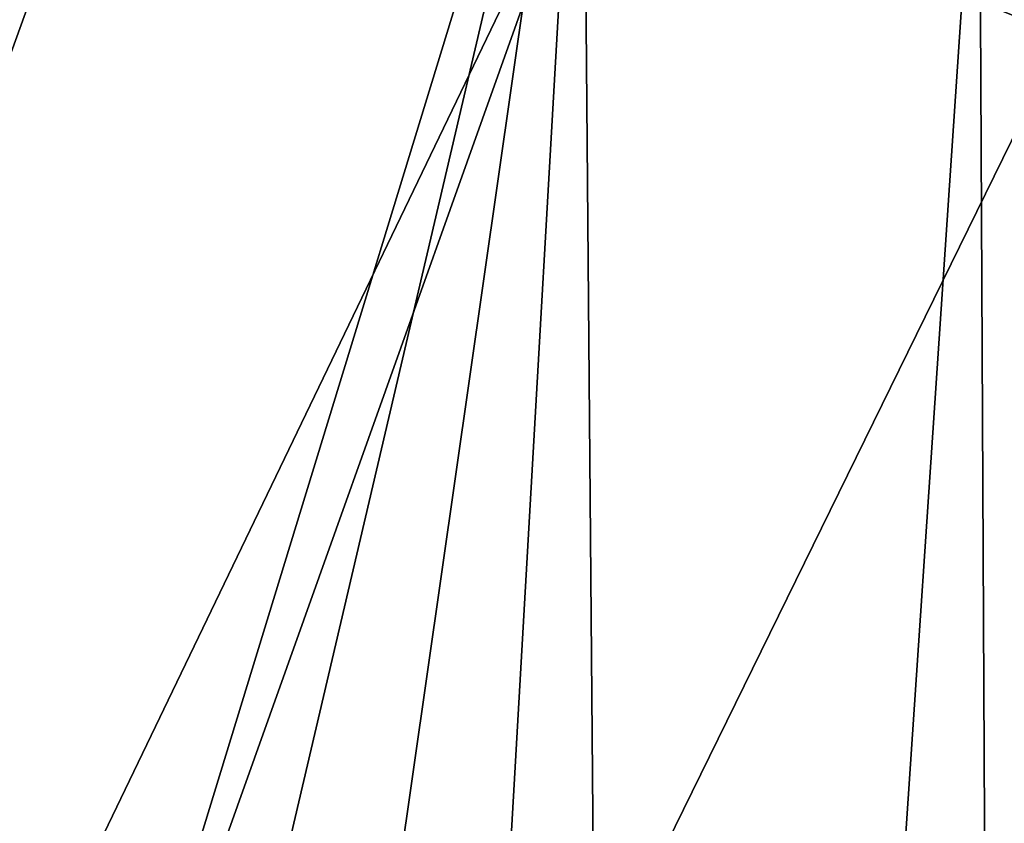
# Model space of a CAD drawing. Header units: metres. Extents: x -1651 to 0, y -1070 to 0.
# Tile 81 of 111: x -757 to -637, y -352 to -254. Entities that reach past the tile are written whole.
import ezdxf

# ---------------------------------------------------------------- set-up
doc = ezdxf.new("R2010")
doc.units = ezdxf.units.M

msp = doc.modelspace()

# ---------------------------------------------------------------- linework, layer by layer
at = {"layer": 'None'}
for points in [[(-800.920776, -164.661942, -406), (-749.313782, -180.700699, -406), (-868.193237, -789.862549, -406)], [(-749.313782, -180.700699, -406), (-688.147278, -202.117401, -406), (-868.193237, -789.862549, -406)], [(-799.297241, -195.06424, -403), (-976.156128, -708.609314, -403), (-741.410889, -213.593506, -403)], [(-868.193237, -789.862549, -406), (-688.147278, -202.117401, -406), (-829.429016, -805.309204, -406)], [(-688.147278, -202.117401, -406), (-777.389954, -824.316711, -406), (-829.429016, -805.309204, -406)], [(-688.147278, -202.117401, -406), (-724.750854, -841.593079, -406), (-777.389954, -824.316711, -406)], [(-682.642212, -854.043579, -406), (-724.750854, -841.593079, -406), (-688.147278, -202.117401, -406)], [(-639.965881, -220.892624, -406), (-682.642212, -854.043579, -406), (-688.147278, -202.117401, -406)], [(-976.156128, -708.609314, -403), (-928.621887, -731.870789, -403), (-741.410889, -213.593506, -403)], [(-741.410889, -213.593506, -403), (-928.621887, -731.870789, -403), (-688.333191, -232.690948, -403)], [(-636.776367, -866.25531, -406), (-682.642212, -854.043579, -406), (-639.965881, -220.892624, -406)], [(-592.386963, -241.14595, -406), (-636.776367, -866.25531, -406), (-639.965881, -220.892624, -406)], [(-928.621887, -731.870789, -403), (-874.955444, -755.91217, -403), (-688.333191, -232.690948, -403)], [(-688.333191, -232.690948, -403), (-874.955444, -755.91217, -403), (-629.783752, -256.189758, -403)], [(-628.156494, -251.092941, -402.52005), (-688.333191, -232.690948, -403), (-629.783752, -256.189758, -403)], [(-874.955444, -755.91217, -403), (-569.125183, -283.351929, -403), (-629.783752, -256.189758, -403)], [(-874.955444, -755.91217, -403), (-817.022522, -779.343079, -403), (-569.125183, -283.351929, -403)], [(-817.022522, -779.343079, -403), (-769.123169, -796.820801, -403), (-569.125183, -283.351929, -403)], [(-569.125183, -283.351929, -403), (-769.123169, -796.820801, -403), (-743.870544, -805.366028, -403)], [(-743.870544, -805.366028, -403), (-694.077942, -820.897461, -403), (-569.125183, -283.351929, -403)], [(-694.077942, -820.897461, -403), (-523.273865, -305.881409, -403), (-569.125183, -283.351929, -403)], [(-694.077942, -820.897461, -403), (-498.573669, -318.762085, -403), (-523.273865, -305.881409, -403)], [(-359.734283, -613.318115, -403), (-498.573669, -318.762085, -403), (-694.077942, -820.897461, -403)]]:
    msp.add_3dface(points, dxfattribs=at)

doc.saveas('drawing.dxf')
